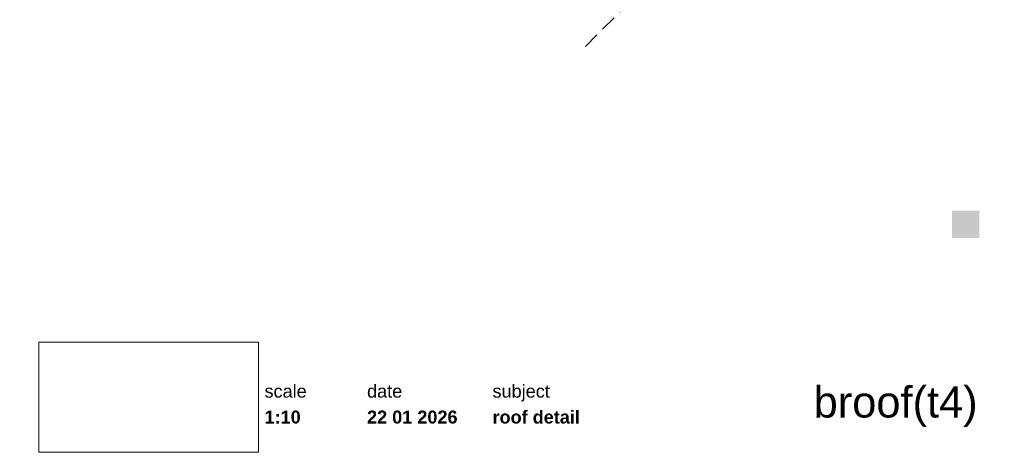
# Paper-space layout 'broof(t4) roof detail ' of a CAD drawing. Header units: millimetres. Extents: x 10 to 200, y 11 to 256.
# Tile 1 of 2: x 10 to 200, y 11 to 95. Entities that reach past the tile are written whole.
import ezdxf
from ezdxf.xclip import XClip

# ---------------------------------------------------------------- set-up
doc = ezdxf.new("R2010")
doc.units = ezdxf.units.MM
doc.header["$MEASUREMENT"] = 0
doc.header["$XCLIPFRAME"] = 0
doc.linetypes.add('Streeplijn', pattern=[4.687, 3.125, -1.562])
doc.linetypes.add('Wipeout_Contour', pattern=[1000, 0, -1000])
for name, color, linetype in [('04_BASIC THIRD afmetingen 04 2025 (2)_1_0', 7, 'Continuous'), ('04_BASIC THIRD afmetingen 04 2025 (2)_1_Info - 1_5_10', 7, 'Continuous'), ('Info - 1_5_10', 7, 'Continuous')]:
    doc.layers.add(name, color=color, linetype=linetype)
doc.styles.add('GENERATED_STYLE_1', font='txt')
doc.styles.add('GENERATED_STYLE_2', font='HelveticaNeue.ttc')
doc.styles.add('GENERATED_STYLE_3', font='HelveticaNeue.ttc')
picture_1 = doc.add_image_def('image1.png', size_in_pixel=(317, 159))

# ---------------------------------------------------------------- blocks, each defined once
blk = doc.blocks.new('Drawing_1_1', base_point=(-200, 60))
at = {"color": 2, "linetype": 'Continuous', "lineweight": 0, "insert": (195, 73.91), "char_height": 6, "width": 33.5054, "attachment_point": 3, "line_spacing_factor": 4, "style": 'GENERATED_STYLE_1'}
blk.add_mtext('\\A1;{\\pqr;\\fWork Sans|b1|i0|c0|p0;\\W1.000000;broof(t4)}', dxfattribs=at)
at = {"color": 2, "linetype": 'Continuous', "lineweight": 0}
for s, insert, char_height, attachment_point, style in [('\\A1;{\\pql;\\fHelvetica Neue|b0|i0|c0|p0;\\W1.000000;scale}', (57.28, 24.14), 2.5, 1, 'GENERATED_STYLE_2'), ('\\A1;{\\pql;\\fHelvetica Neue|b0|i0|c0|p0;\\W1.000000;date}', (77.08, 24.14), 2.5, 1, 'GENERATED_STYLE_2'), ('\\A1;{\\pql;\\fHelvetica Neue|b0|i0|c0|p0;\\W1.000000;subject}', (101.31, 24.14), 2.5, 1, 'GENERATED_STYLE_2'), ('\\A1;{\\pqr;\\fHelvetica Neue|b0|i0|c0|p0;\\W1.000000;broof(t4)}', (195, 23.8), 6, 3, 'GENERATED_STYLE_2'), ('\\A1;{\\pql;\\fHelvetica Neue|b1|i0|c0|p0;\\W1.000000;1:10}', (57.28, 19.14), 2.5, 1, 'GENERATED_STYLE_3'), ('\\A1;{\\pql;\\fHelvetica Neue|b1|i0|c0|p0;\\W1.000000;22 01 2026}', (77.08, 19.14), 2.5, 1, 'GENERATED_STYLE_3'), ('\\A1;{\\pql;\\fHelvetica Neue|b1|i0|c0|p0;\\W1.000000;roof detail }', (101.31, 19.14), 2.5, 1, 'GENERATED_STYLE_3')]:
    blk.add_mtext(s, dxfattribs=dict(at, insert=insert, char_height=char_height, attachment_point=attachment_point, style=style))
at = {"color": 254, "linetype": 'Wipeout_Contour', "lineweight": 0, "ltscale": 174.062972}
blk.add_wipeout([(13.71, 11.09), (56.11, 11.09), (56.11, 32.35), (13.71, 32.35)], dxfattribs=at)
at = {"color": 9, "lineweight": 0}
image = blk.add_image(picture_1, insert=(13.71, 11.09), size_in_units=(42.4, 21.27), dxfattribs=at)
image.set_boundary_path([(-0.5, -0.5), (316.5, 158.5)])
blk = doc.blocks.new('Drawing_2_1', base_point=(-5613.58, -6.45))
at = {"color": 254, "linetype": 'Wipeout_Contour', "lineweight": 0, "ltscale": 1062.085127}
blk.add_wipeout([(10, 68.61), (120.92, 88.58), (200.15, 170.12), (200, 255.85), (10, 255.85)], dxfattribs=at).dxf.layer = '04_BASIC THIRD afmetingen 04 2025 (2)_1_0'
at = {"layer": '04_BASIC THIRD afmetingen 04 2025 (2)_1_Info - 1_5_10', "color": 2, "linetype": 'Streeplijn', "lineweight": 0}
blk.add_line((119.26, 89.45), (168.75, 138.95), dxfattribs=at)

psp = doc.layouts.new('broof(t4) roof detail ')

# ---------------------------------------------------------------- block references
at = {"color": 4, "linetype": 'Continuous', "lineweight": 0}
ref = psp.add_blockref('Drawing_2_1', (-5613.58, -6.45), dxfattribs=at)
XClip(ref).set_block_clipping_path([(10, 68.6091131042), (120.9210734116, 88.5828630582), (200.1479518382, 170.1182099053), (200, 255.8500311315), (10, 255.8500311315)])
ref = psp.add_blockref('Drawing_1_1', (-200, 60), dxfattribs=at)
XClip(ref).set_block_clipping_path([(-287.3178906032, -75.7273941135), (502.7286062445, 56.3449743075)])

# ---------------------------------------------------------------- next in the draw order: hatches: boundary and pattern name
at = {"layer": 'Info - 1_5_10', "linetype": 'Continuous', "lineweight": 0}
psp.add_hatch(color=255, dxfattribs=at).paths.add_polyline_path([(190.03, 57.75), (195.33, 57.75), (195.33, 52.45), (190.03, 52.45)])

doc.saveas('drawing.dxf')
